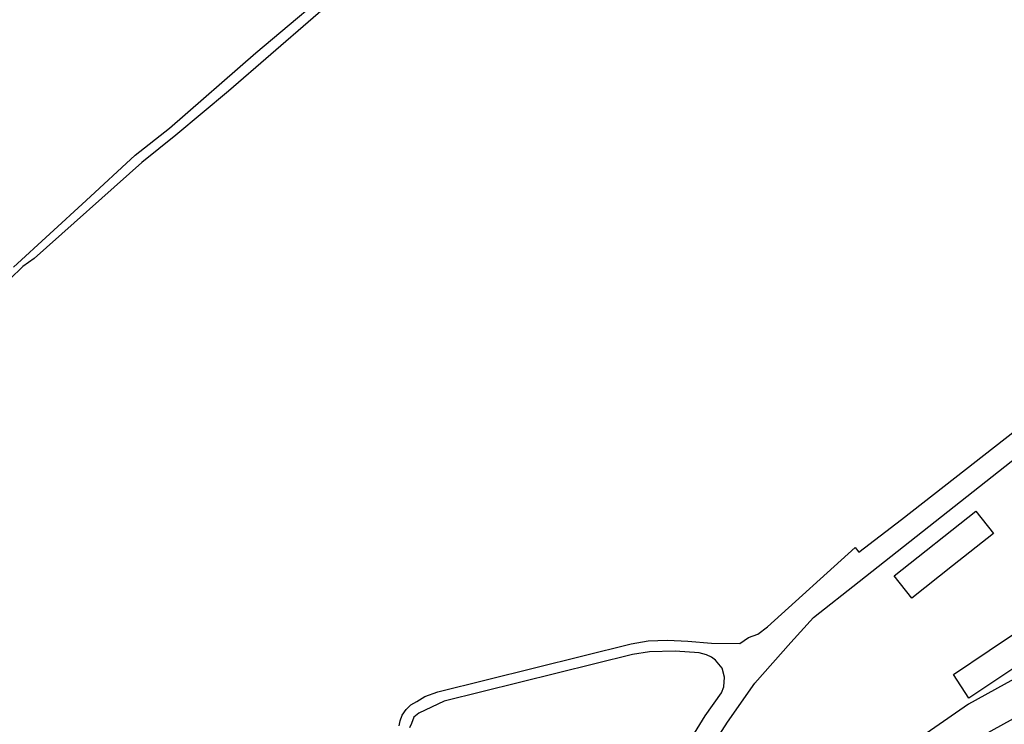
# Model space of a CAD drawing. Header units: metres. Extents: x -535942 to -530626, y -1087729 to -1086275.
# Tile 7 of 206: x -534818 to -534478, y -1086845 to -1086602. Entities that reach past the tile are written whole.
import ezdxf

# ---------------------------------------------------------------- set-up
doc = ezdxf.new("R2010")
doc.units = ezdxf.units.M
doc.layers.add('_blok katastr', color=7, linetype='Continuous')
doc.layers.add('BT_hranice_budov', color=7, linetype='Continuous', lineweight=30, true_color=0x007f00)
doc.layers.add('BT_hranice_parcel', color=7, linetype='Continuous', true_color=0x007f00)

# ---------------------------------------------------------------- blocks, each defined once
blk = doc.blocks.new('_KATASTR')
at = {"layer": 'BT_hranice_budov', "lineweight": -3}
for points in [[(-534488.32, -1086771.09), (-534482.26, -1086778.75), (-534496.35, -1086789.92), (-534510.42, -1086801.06), (-534516.52, -1086793.43), (-534488.32, -1086771.09)], [(-534457.87, -1086803.59), (-534452.39, -1086811.77), (-534465.15, -1086820.22), (-534465.89, -1086819.05), (-534478.29, -1086827.33), (-534490.69, -1086835.58), (-534496.06, -1086827.39), (-534483.75, -1086819.15), (-534471.21, -1086810.78), (-534470.49, -1086811.99), (-534457.87, -1086803.59)]]:
    blk.add_lwpolyline(points, dxfattribs=at)
at = {"layer": 'BT_hranice_parcel', "lineweight": -3}
for points in [[(-534702.14, -1086588.38), (-534745.88, -1086626.34), (-534764.14, -1086641.57), (-534775.84, -1086650.95), (-534812.89, -1086683.97), (-534816.82, -1086686.77), (-534825.96, -1086695.47)], [(-534820.03, -1086687.01), (-534795.01, -1086663.99), (-534778.11, -1086648.45), (-534766.23, -1086639.15), (-534736.5, -1086613.1), (-534704.18, -1086585.95), (-534663.57, -1086556.55), (-534631.96, -1086529.72), (-534610.07, -1086508.03), (-534601.27, -1086498.91)], [(-534687.05, -1086845.08), (-534686.71, -1086843.37), (-534686.02, -1086841.44), (-534684.69, -1086839.47), (-534683.12, -1086837.83), (-534681.04, -1086836.67), (-534678.3, -1086834.98), (-534673.76, -1086833.36), (-534607.12, -1086816.8), (-534601.23, -1086815.81), (-534594.61, -1086815.57), (-534587.58, -1086815.9), (-534579.45, -1086816.59), (-534569.66, -1086816.67), (-534566.7, -1086814.68), (-534563.52, -1086813.47), (-534560.17, -1086811.02), (-534529.87, -1086783.65), (-534528.64, -1086785.23), (-534513.93, -1086774), (-534409.4, -1086692.3)], [(-534444.99, -1086812.31), (-534490.83, -1086837.65), (-534600.14, -1086913.28), (-534615.38, -1086922.91), (-534604.81, -1086902.73), (-534581.94, -1086856.39), (-534573.9, -1086843.84), (-534564.53, -1086830.37), (-534552.12, -1086816.37), (-534544.29, -1086807.79), (-534528.58, -1086795.4), (-534387.22, -1086683.81), (-534372.23, -1086671.73), (-534370.29, -1086672.75), (-534366.72, -1086674.91), (-534357.46, -1086685.77), (-534347.15, -1086717.56), (-534334.38, -1086748.48), (-534333.96, -1086750.16), (-534348.89, -1086759.99), (-534376.28, -1086774.32), (-534410.42, -1086793.24)], [(-534516.52, -1086793.43), (-534488.32, -1086771.09), (-534482.26, -1086778.75), (-534496.35, -1086789.92)], [(-534511.6, -1086869.72), (-534496.61, -1086859.71), (-534485.29, -1086848.06), (-534389.73, -1086795.3)], [(-534457.87, -1086803.59), (-534452.39, -1086811.77), (-534465.15, -1086820.22), (-534465.89, -1086819.05), (-534478.29, -1086827.33), (-534490.69, -1086835.58)], [(-534490.69, -1086835.58), (-534496.06, -1086827.39), (-534483.75, -1086819.15), (-534471.21, -1086810.78), (-534470.49, -1086811.99)], [(-534600.8, -1086819.57), (-534606.72, -1086820.51), (-534671.61, -1086836.6), (-534680.33, -1086840.71)], [(-534591.94, -1086819.41), (-534600.8, -1086819.57)], [(-534581.21, -1086820.66), (-534583.7, -1086819.91), (-534591.94, -1086819.41)], [(-534579.42, -1086821.47), (-534581.21, -1086820.66)], [(-534578.04, -1086822.5), (-534579.42, -1086821.47)], [(-534575.8, -1086825.25), (-534578.04, -1086822.5)], [(-534574.99, -1086828.34), (-534575.8, -1086825.25)], [(-534575.94, -1086833.73), (-534575.24, -1086831.7), (-534574.99, -1086828.34)], [(-534588.02, -1086852.13), (-534581.59, -1086841.64), (-534575.94, -1086833.73)], [(-534682.05, -1086842.09), (-534682.81, -1086844.33)], [(-534680.33, -1086840.71), (-534682.05, -1086842.09)], [(-534682.81, -1086844.33), (-534683.51, -1086845.77)]]:
    blk.add_lwpolyline(points, dxfattribs=at)

msp = doc.modelspace()

# ---------------------------------------------------------------- block references
at = {"layer": '_blok katastr', "lineweight": -3}
msp.add_blockref('_KATASTR', (0, 0), dxfattribs=at)

doc.saveas('drawing.dxf')
